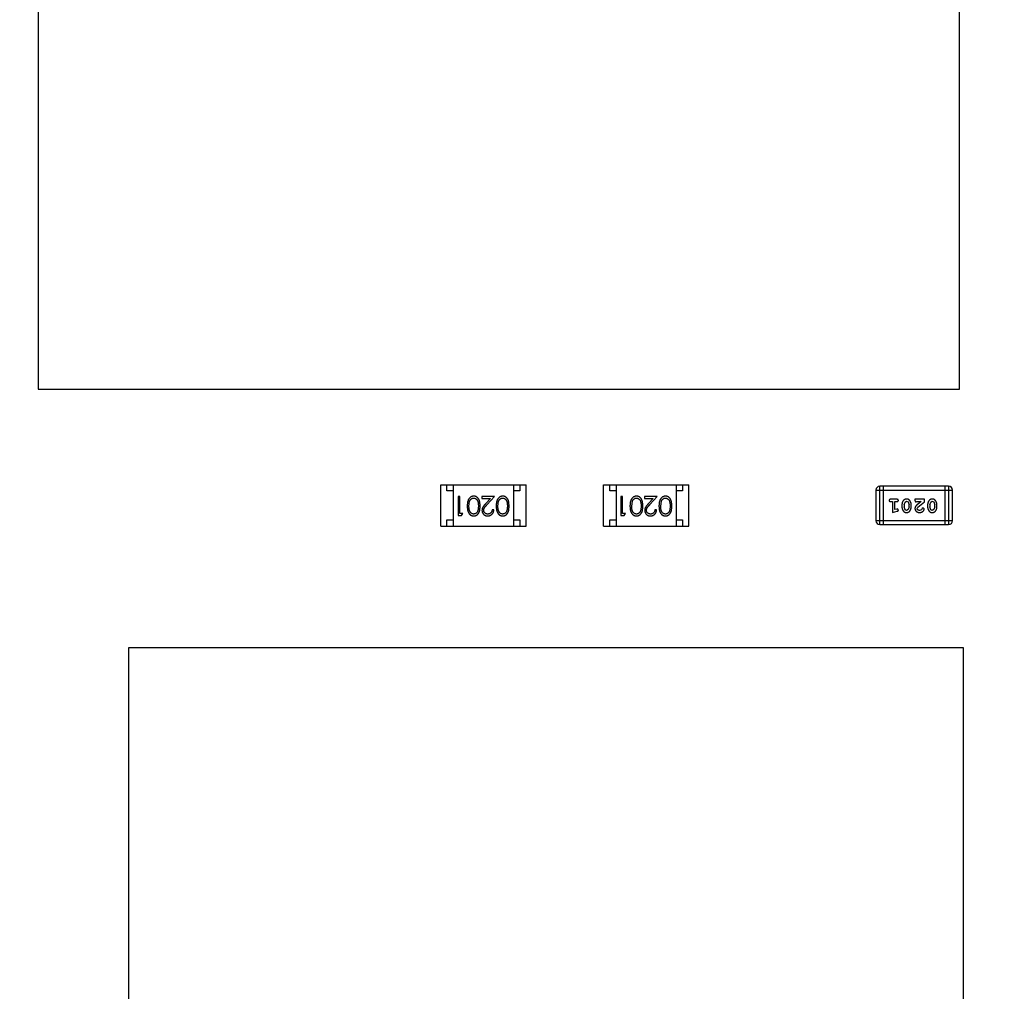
# Model space of a CAD drawing. Header units: inches. Extents: x -13 to 119, y -33 to 44.
# Tile 24 of 40: x 94.57 to 102.41, y 6.61 to 14.35. Entities that reach past the tile are written whole.
import ezdxf

# ---------------------------------------------------------------- set-up
doc = ezdxf.new("R2010")
doc.units = ezdxf.units.IN
doc.header["$LTSCALE"] = 1.21
doc.header["$MEASUREMENT"] = 0
doc.header["$PDMODE"] = 3
doc.header["$PDSIZE"] = 0.3125
doc.layers.get('0').update_dxf_attribs({"linetype": 'CONTINUOUS'})
doc.layers.get('Defpoints').update_dxf_attribs({"linetype": 'CONTINUOUS'})
doc.layers.add('DIM', color=3, linetype='CONTINUOUS')
doc.styles.get("Standard").update_dxf_attribs({"font": 'txt', "width": 0.8})
doc.dimstyles.get("Standard").update_dxf_attribs({"dimtxt": 0.15625, "dimasz": 0.1875, "dimexe": 0.125, "dimexo": 0.0625, "dimgap": 0.09, "dimtad": 0, "dimtih": 1, "dimtoh": 1, "dimzin": 4, "dimdsep": 46, "dimtxsty": 'Standard', "dimblk": '_FILLED', "dimblk1": '_FILLED', "dimblk2": '_FILLED', "dimcen": 0.09, "dimazin": 1, "dimtp": 0.01, "dimtm": 0.01, "dimtfac": 1, "dimtofl": 0, "dimtmove": 0, "dimatfit": 3, "dimldrblk": '_FILLED', "dimfxl": 1, "dimtolj": 1, "dimtzin": 4, "dimarcsym": 0})

# ---------------------------------------------------------------- blocks, each defined once
blk = doc.blocks.new('_FILLED')
at = {"color": 0, "linetype": 'ByBlock'}
blk.add_solid([(0, 0), (-1, 0.1667), (-1, -0.1667)], dxfattribs=at)
blk = doc.blocks.new('*D26')
at = {"layer": 'Defpoints', "color": 0}
for p in [(87.6825, 22.6485), (108.0025, -8.1472), (108.0025, -17.2496)]:
    blk.add_point(p, dxfattribs=at)
at = {"layer": 'DIM', "color": 0, "lineweight": -2}
for p, q in [((87.6825, 22.586), (87.6825, -17.3746)), ((108.0025, -8.2097), (108.0025, -17.3746)), ((88.8825, -17.2496), (95.9125, -17.2496)), ((106.8025, -17.2496), (99.7725, -17.2496))]:
    blk.add_line(p, q, dxfattribs=at)
at = {"layer": 'DIM', "color": 0, "lineweight": -2, "xscale": 1.2, "yscale": 1.2, "zscale": 1.2, "rotation": 180}
blk.add_blockref('_FILLED', (87.6825, -17.2496), dxfattribs=at)
at = {"layer": 'DIM', "color": 0, "lineweight": -2, "xscale": 1.2, "yscale": 1.2, "zscale": 1.2}
blk.add_blockref('_FILLED', (108.0025, -17.2496), dxfattribs=at)
at = {"layer": 'DIM', "color": 0, "insert": (97.8425, -17.2496), "char_height": 1.2, "attachment_point": 5}
blk.add_mtext('\\A1;20.32', dxfattribs=at)

msp = doc.modelspace()

# ---------------------------------------------------------------- linework, layer by layer
at = {"color": 7, "linetype": 'Continuous'}
for p, q in [((94.718, 18.4799), (94.718, 11.4074)), ((102.052, 11.4074), (102.052, 18.4799)), ((94.718, 11.4074), (102.052, 11.4074)), ((97.922, 10.3165), (97.922, 10.6465)), ((97.922, 10.6465), (98.602, 10.6465)), ((97.972, 10.5965), (97.972, 10.6465)), ((98.022, 10.5965), (97.972, 10.5965)), ((98.022, 10.6465), (98.022, 10.3165)), ((98.502, 10.6465), (98.502, 10.3165)), ((98.552, 10.5965), (98.502, 10.5965)), ((98.552, 10.6465), (98.552, 10.5965)), ((98.602, 10.3165), (98.602, 10.6465)), ((99.2174, 10.3165), (99.2174, 10.6465)), ((99.2174, 10.6465), (99.8974, 10.6465)), ((99.2674, 10.5965), (99.2674, 10.6465)), ((99.3174, 10.5965), (99.2674, 10.5965)), ((99.3174, 10.6465), (99.3174, 10.3165)), ((99.7974, 10.6465), (99.7974, 10.3165)), ((99.8474, 10.5965), (99.7974, 10.5965)), ((99.8474, 10.6465), (99.8474, 10.5965)), ((99.8974, 10.3165), (99.8974, 10.6465)), ((101.3861, 10.6032), (101.3861, 10.3594)), ((101.3861, 10.6032), (101.9957, 10.6032)), ((101.4166, 10.3289), (101.4166, 10.6337)), ((101.9652, 10.6337), (101.4166, 10.6337)), ((101.4471, 10.3289), (101.4471, 10.6337)), ((101.9347, 10.6337), (101.9347, 10.3289)), ((101.9652, 10.6337), (101.9652, 10.3289)), ((101.9957, 10.3594), (101.9957, 10.6032)), ((98.0602, 10.5512), (98.0602, 10.4012)), ((98.0737, 10.5512), (98.0602, 10.5512)), ((98.0737, 10.4166), (98.0737, 10.5512)), ((98.1468, 10.4762), (98.1524, 10.5139)), ((98.2487, 10.5512), (98.2487, 10.5358)), ((98.3506, 10.5512), (98.2487, 10.5512)), ((98.2487, 10.5358), (98.3185, 10.5358)), ((98.3185, 10.5358), (98.281, 10.4958)), ((98.2924, 10.4891), (98.3506, 10.5512)), ((98.3775, 10.4762), (98.3832, 10.5139)), ((99.3556, 10.5512), (99.3556, 10.4012)), ((99.3691, 10.5512), (99.3556, 10.5512)), ((99.3691, 10.4166), (99.3691, 10.5512)), ((99.4422, 10.4762), (99.4478, 10.5139)), ((99.5441, 10.5512), (99.5441, 10.5358)), ((99.646, 10.5512), (99.5441, 10.5512)), ((99.5441, 10.5358), (99.6139, 10.5358)), ((99.6139, 10.5358), (99.5764, 10.4958)), ((99.5878, 10.4891), (99.646, 10.5512)), ((99.6729, 10.4762), (99.6786, 10.5139)), ((101.554, 10.53), (101.5021, 10.53)), ((101.5021, 10.5127), (101.5194, 10.5127)), ((101.5194, 10.5127), (101.5194, 10.4246)), ((101.5367, 10.4478), (101.5367, 10.5127)), ((101.5367, 10.5127), (101.554, 10.5127)), ((101.6107, 10.4867), (101.6179, 10.5085)), ((101.6179, 10.5085), (101.6302, 10.5143)), ((101.6302, 10.5143), (101.6424, 10.509)), ((101.6424, 10.509), (101.65, 10.4867)), ((101.6972, 10.53), (101.6972, 10.5222)), ((101.7743, 10.53), (101.6972, 10.53)), ((101.7059, 10.5096), (101.7114, 10.5127)), ((101.7114, 10.5127), (101.7475, 10.5127)), ((101.7475, 10.5127), (101.714, 10.4857)), ((101.7193, 10.4662), (101.7743, 10.5112)), ((101.7743, 10.5112), (101.7743, 10.53)), ((101.8152, 10.4867), (101.8224, 10.5085)), ((101.8224, 10.5085), (101.8347, 10.5143)), ((101.8347, 10.5143), (101.8469, 10.509)), ((101.8469, 10.509), (101.8545, 10.4867)), ((98.3448, 10.4474), (98.3314, 10.4474)), ((99.6402, 10.4474), (99.6268, 10.4474)), ((101.5194, 10.4246), (101.556, 10.4345)), ((101.5518, 10.4519), (101.5367, 10.4478)), ((101.5572, 10.453), (101.5518, 10.4519)), ((101.5651, 10.4437), (101.5572, 10.453)), ((101.5934, 10.487), (101.5934, 10.4693)), ((101.6107, 10.4867), (101.6107, 10.4695)), ((101.6182, 10.4472), (101.6107, 10.4695)), ((101.6304, 10.4419), (101.6182, 10.4472)), ((101.6428, 10.4477), (101.6304, 10.4419)), ((101.65, 10.4695), (101.6428, 10.4477)), ((101.65, 10.4695), (101.65, 10.4867)), ((101.6673, 10.4693), (101.6673, 10.487)), ((101.7145, 10.4565), (101.7193, 10.4662)), ((101.7489, 10.4473), (101.734, 10.4419)), ((101.7538, 10.4558), (101.7489, 10.4473)), ((101.7623, 10.4624), (101.7538, 10.4558)), ((101.7711, 10.454), (101.7623, 10.4624)), ((101.7979, 10.487), (101.7979, 10.4693)), ((101.8152, 10.4867), (101.8152, 10.4695)), ((101.8228, 10.4472), (101.8152, 10.4695)), ((101.8349, 10.4419), (101.8228, 10.4472)), ((101.8473, 10.4477), (101.8349, 10.4419)), ((101.8545, 10.4695), (101.8473, 10.4477)), ((101.8545, 10.4695), (101.8545, 10.4867)), ((101.8718, 10.4693), (101.8718, 10.487)), ((97.972, 10.3165), (97.972, 10.3665)), ((97.972, 10.3665), (98.022, 10.3665)), ((98.0602, 10.4012), (98.088, 10.4012)), ((98.0968, 10.4166), (98.0737, 10.4166)), ((98.088, 10.4012), (98.0968, 10.4166)), ((98.502, 10.3665), (98.552, 10.3665)), ((98.552, 10.3665), (98.552, 10.3165)), ((99.2674, 10.3165), (99.2674, 10.3665)), ((99.2674, 10.3665), (99.3174, 10.3665)), ((99.3556, 10.4012), (99.3834, 10.4012)), ((99.3922, 10.4166), (99.3691, 10.4166)), ((99.3834, 10.4012), (99.3922, 10.4166)), ((99.7974, 10.3665), (99.8474, 10.3665)), ((99.8474, 10.3665), (99.8474, 10.3165)), ((101.9957, 10.3594), (101.3861, 10.3594)), ((97.922, 10.3165), (98.602, 10.3165)), ((99.2174, 10.3165), (99.8974, 10.3165)), ((101.4166, 10.3289), (101.9652, 10.3289)), ((95.4362, 9.3476), (95.4362, 4.3584)), ((102.0841, 9.3476), (95.4362, 9.3476)), ((102.0841, 4.3584), (102.0841, 9.3476))]:
    msp.add_line(p, q, dxfattribs=at)
for centre, start, end in [((101.4166, 10.6032), 90, 180), ((101.9652, 10.6032), 0, 90), ((101.4166, 10.3594), 180, 270), ((101.9652, 10.3594), 270, 0)]:
    msp.add_arc(centre, 0.0305, start, end, dxfattribs=at)
for points, knots in [([(98.1851, 10.555), (98.1839, 10.555), (98.1815, 10.555), (98.178, 10.5545), (98.1746, 10.5539), (98.1712, 10.553), (98.1679, 10.5517), (98.1647, 10.5503), (98.1617, 10.5485), (98.1586, 10.5466), (98.1558, 10.5443), (98.153, 10.5418), (98.1504, 10.539), (98.148, 10.536), (98.1458, 10.5327), (98.1437, 10.5291), (98.1418, 10.5253), (98.14, 10.5212), (98.1384, 10.5168), (98.1371, 10.5121), (98.1359, 10.507), (98.1349, 10.5016), (98.1342, 10.4957), (98.1337, 10.4896), (98.1334, 10.483), (98.1333, 10.4786), (98.1333, 10.4763)], [0, 0, 0, 0, 0.033824, 0.067298, 0.10028, 0.133019, 0.165736, 0.198792, 0.232372, 0.266409, 0.301016, 0.336196, 0.371972, 0.408574, 0.446394, 0.485225, 0.525372, 0.567224, 0.611081, 0.65775, 0.70702, 0.759235, 0.814484, 0.873227, 0.934937, 1, 1, 1, 1]), ([(98.1524, 10.5139), (98.1528, 10.515), (98.1536, 10.517), (98.1549, 10.5199), (98.1564, 10.5227), (98.158, 10.5252), (98.1597, 10.5275), (98.1616, 10.5296), (98.1636, 10.5315), (98.1664, 10.5338), (98.1701, 10.5361), (98.1748, 10.5381), (98.1796, 10.5395), (98.183, 10.5396), (98.1846, 10.5397)], [0, 0, 0, 0, 0.075949, 0.148549, 0.218996, 0.286119, 0.351826, 0.416074, 0.478265, 0.540325, 0.660405, 0.774606, 0.887187, 1, 1, 1, 1]), ([(98.1846, 10.5397), (98.1863, 10.5396), (98.1896, 10.5394), (98.1944, 10.5381), (98.1992, 10.536), (98.203, 10.5337), (98.2058, 10.5314), (98.2079, 10.5294), (98.2097, 10.5273), (98.2115, 10.525), (98.2132, 10.5225), (98.2146, 10.5198), (98.216, 10.5169), (98.2172, 10.5137), (98.2183, 10.5103), (98.2192, 10.5066), (98.22, 10.5024), (98.2207, 10.4979), (98.2211, 10.493), (98.2215, 10.4877), (98.2217, 10.4821), (98.2218, 10.4782), (98.2218, 10.4762)], [0, 0, 0, 0, 0.060034, 0.120278, 0.182348, 0.247919, 0.281641, 0.315701, 0.350322, 0.385703, 0.421819, 0.459196, 0.497866, 0.538301, 0.58121, 0.628183, 0.679403, 0.734699, 0.794074, 0.858416, 0.927049, 1, 1, 1, 1]), ([(98.2352, 10.4763), (98.2352, 10.4786), (98.2352, 10.4833), (98.2349, 10.49), (98.2344, 10.4964), (98.2337, 10.5023), (98.2328, 10.5079), (98.2317, 10.513), (98.2304, 10.5178), (98.2289, 10.5221), (98.2272, 10.5261), (98.2253, 10.5298), (98.2233, 10.5333), (98.2211, 10.5365), (98.2188, 10.5395), (98.2163, 10.5422), (98.2137, 10.5446), (98.2109, 10.5468), (98.208, 10.5487), (98.205, 10.5504), (98.2019, 10.5519), (98.1987, 10.553), (98.1954, 10.5539), (98.192, 10.5546), (98.1886, 10.555), (98.1863, 10.555), (98.1851, 10.555)], [0, 0, 0, 0, 0.068113, 0.132564, 0.193427, 0.250218, 0.303569, 0.353576, 0.400235, 0.443586, 0.484619, 0.524292, 0.56238, 0.599049, 0.63494, 0.669782, 0.704009, 0.737842, 0.771098, 0.803896, 0.836415, 0.868639, 0.900715, 0.933378, 0.966213, 1, 1, 1, 1]), ([(98.4158, 10.555), (98.4146, 10.555), (98.4123, 10.555), (98.4088, 10.5545), (98.4053, 10.5539), (98.402, 10.553), (98.3987, 10.5517), (98.3955, 10.5503), (98.3924, 10.5485), (98.3894, 10.5466), (98.3865, 10.5443), (98.3838, 10.5418), (98.3812, 10.539), (98.3788, 10.536), (98.3765, 10.5327), (98.3745, 10.5291), (98.3725, 10.5253), (98.3708, 10.5212), (98.3691, 10.5168), (98.3678, 10.5121), (98.3666, 10.507), (98.3657, 10.5016), (98.365, 10.4957), (98.3644, 10.4896), (98.3641, 10.483), (98.3641, 10.4786), (98.3641, 10.4763)], [0, 0, 0, 0, 0.033824, 0.067298, 0.10028, 0.133019, 0.165736, 0.198792, 0.232372, 0.266409, 0.301016, 0.336196, 0.371972, 0.408574, 0.446394, 0.485225, 0.525372, 0.567224, 0.611081, 0.65775, 0.70702, 0.759235, 0.814484, 0.873227, 0.934937, 1, 1, 1, 1]), ([(98.3832, 10.5139), (98.3836, 10.515), (98.3844, 10.517), (98.3857, 10.5199), (98.3871, 10.5227), (98.3888, 10.5252), (98.3905, 10.5275), (98.3923, 10.5296), (98.3944, 10.5315), (98.3972, 10.5338), (98.4009, 10.5361), (98.4056, 10.5381), (98.4104, 10.5395), (98.4137, 10.5396), (98.4154, 10.5397)], [0, 0, 0, 0, 0.075949, 0.148549, 0.218996, 0.286119, 0.351826, 0.416074, 0.478265, 0.540325, 0.660405, 0.774606, 0.887187, 1, 1, 1, 1]), ([(98.4154, 10.5397), (98.417, 10.5396), (98.4203, 10.5394), (98.4252, 10.5381), (98.43, 10.536), (98.4337, 10.5337), (98.4366, 10.5314), (98.4386, 10.5294), (98.4405, 10.5273), (98.4423, 10.525), (98.4439, 10.5225), (98.4454, 10.5198), (98.4467, 10.5169), (98.448, 10.5137), (98.4491, 10.5103), (98.45, 10.5066), (98.4508, 10.5024), (98.4514, 10.4979), (98.4519, 10.493), (98.4523, 10.4877), (98.4525, 10.4821), (98.4525, 10.4782), (98.4525, 10.4762)], [0, 0, 0, 0, 0.060034, 0.120278, 0.182348, 0.247919, 0.281641, 0.315701, 0.350322, 0.385703, 0.421819, 0.459196, 0.497866, 0.538301, 0.58121, 0.628183, 0.679403, 0.734699, 0.794074, 0.858416, 0.927049, 1, 1, 1, 1]), ([(98.466, 10.4763), (98.466, 10.4786), (98.4659, 10.4833), (98.4656, 10.49), (98.4651, 10.4964), (98.4644, 10.5023), (98.4635, 10.5079), (98.4625, 10.513), (98.4611, 10.5178), (98.4596, 10.5221), (98.4579, 10.5261), (98.4561, 10.5298), (98.4541, 10.5333), (98.4519, 10.5365), (98.4496, 10.5395), (98.4471, 10.5422), (98.4445, 10.5446), (98.4417, 10.5468), (98.4387, 10.5487), (98.4357, 10.5504), (98.4326, 10.5519), (98.4294, 10.553), (98.4262, 10.5539), (98.4228, 10.5546), (98.4194, 10.555), (98.417, 10.555), (98.4158, 10.555)], [0, 0, 0, 0, 0.068113, 0.132564, 0.193427, 0.250218, 0.303569, 0.353576, 0.400235, 0.443586, 0.484619, 0.524292, 0.56238, 0.599049, 0.63494, 0.669782, 0.704009, 0.737842, 0.771098, 0.803896, 0.836415, 0.868639, 0.900715, 0.933378, 0.966213, 1, 1, 1, 1]), ([(99.4805, 10.555), (99.4793, 10.555), (99.4769, 10.555), (99.4734, 10.5545), (99.47, 10.5539), (99.4666, 10.553), (99.4634, 10.5517), (99.4601, 10.5503), (99.4571, 10.5485), (99.454, 10.5466), (99.4512, 10.5443), (99.4484, 10.5418), (99.4458, 10.539), (99.4434, 10.536), (99.4412, 10.5327), (99.4391, 10.5291), (99.4372, 10.5253), (99.4354, 10.5212), (99.4338, 10.5168), (99.4325, 10.5121), (99.4313, 10.507), (99.4303, 10.5016), (99.4296, 10.4957), (99.4291, 10.4896), (99.4288, 10.483), (99.4287, 10.4786), (99.4287, 10.4763)], [0, 0, 0, 0, 0.033824, 0.067298, 0.10028, 0.133019, 0.165736, 0.198792, 0.232372, 0.266409, 0.301016, 0.336196, 0.371972, 0.408574, 0.446394, 0.485225, 0.525372, 0.567224, 0.611081, 0.65775, 0.70702, 0.759235, 0.814484, 0.873227, 0.934937, 1, 1, 1, 1]), ([(99.4478, 10.5139), (99.4482, 10.515), (99.449, 10.517), (99.4503, 10.5199), (99.4518, 10.5227), (99.4534, 10.5252), (99.4551, 10.5275), (99.457, 10.5296), (99.459, 10.5315), (99.4618, 10.5338), (99.4655, 10.5361), (99.4702, 10.5381), (99.475, 10.5395), (99.4784, 10.5396), (99.48, 10.5397)], [0, 0, 0, 0, 0.075949, 0.148549, 0.218996, 0.286119, 0.351826, 0.416074, 0.478265, 0.540325, 0.660405, 0.774606, 0.887187, 1, 1, 1, 1]), ([(99.48, 10.5397), (99.4817, 10.5396), (99.485, 10.5394), (99.4899, 10.5381), (99.4946, 10.536), (99.4984, 10.5337), (99.5012, 10.5314), (99.5033, 10.5294), (99.5051, 10.5273), (99.5069, 10.525), (99.5086, 10.5225), (99.51, 10.5198), (99.5114, 10.5169), (99.5126, 10.5137), (99.5137, 10.5103), (99.5146, 10.5066), (99.5154, 10.5024), (99.5161, 10.4979), (99.5165, 10.493), (99.5169, 10.4877), (99.5171, 10.4821), (99.5172, 10.4782), (99.5172, 10.4762)], [0, 0, 0, 0, 0.060034, 0.120278, 0.182348, 0.247919, 0.281641, 0.315701, 0.350322, 0.385703, 0.421819, 0.459196, 0.497866, 0.538301, 0.58121, 0.628183, 0.679403, 0.734699, 0.794074, 0.858416, 0.927049, 1, 1, 1, 1]), ([(99.5306, 10.4763), (99.5306, 10.4786), (99.5306, 10.4833), (99.5303, 10.49), (99.5298, 10.4964), (99.5291, 10.5023), (99.5282, 10.5079), (99.5271, 10.513), (99.5258, 10.5178), (99.5243, 10.5221), (99.5226, 10.5261), (99.5207, 10.5298), (99.5187, 10.5333), (99.5165, 10.5365), (99.5142, 10.5395), (99.5117, 10.5422), (99.5091, 10.5446), (99.5063, 10.5468), (99.5034, 10.5487), (99.5004, 10.5504), (99.4973, 10.5519), (99.4941, 10.553), (99.4908, 10.5539), (99.4874, 10.5546), (99.484, 10.555), (99.4817, 10.555), (99.4805, 10.555)], [0, 0, 0, 0, 0.068113, 0.132564, 0.193427, 0.250218, 0.303569, 0.353576, 0.400235, 0.443586, 0.484619, 0.524292, 0.56238, 0.599049, 0.63494, 0.669782, 0.704009, 0.737842, 0.771098, 0.803896, 0.836415, 0.868639, 0.900715, 0.933378, 0.966213, 1, 1, 1, 1]), ([(99.7112, 10.555), (99.71, 10.555), (99.7077, 10.555), (99.7042, 10.5545), (99.7007, 10.5539), (99.6974, 10.553), (99.6941, 10.5517), (99.6909, 10.5503), (99.6878, 10.5485), (99.6848, 10.5466), (99.6819, 10.5443), (99.6792, 10.5418), (99.6766, 10.539), (99.6742, 10.536), (99.6719, 10.5327), (99.6699, 10.5291), (99.6679, 10.5253), (99.6662, 10.5212), (99.6645, 10.5168), (99.6632, 10.5121), (99.662, 10.507), (99.6611, 10.5016), (99.6604, 10.4957), (99.6598, 10.4896), (99.6596, 10.483), (99.6595, 10.4786), (99.6595, 10.4763)], [0, 0, 0, 0, 0.033824, 0.067298, 0.10028, 0.133019, 0.165736, 0.198792, 0.232372, 0.266409, 0.301016, 0.336196, 0.371972, 0.408574, 0.446394, 0.485225, 0.525372, 0.567224, 0.611081, 0.65775, 0.70702, 0.759235, 0.814484, 0.873227, 0.934937, 1, 1, 1, 1]), ([(99.6786, 10.5139), (99.679, 10.515), (99.6798, 10.517), (99.6811, 10.5199), (99.6825, 10.5227), (99.6842, 10.5252), (99.6859, 10.5275), (99.6878, 10.5296), (99.6898, 10.5315), (99.6926, 10.5338), (99.6963, 10.5361), (99.701, 10.5381), (99.7058, 10.5395), (99.7091, 10.5396), (99.7108, 10.5397)], [0, 0, 0, 0, 0.075949, 0.148549, 0.218996, 0.286119, 0.351826, 0.416074, 0.478265, 0.540325, 0.660405, 0.774606, 0.887187, 1, 1, 1, 1]), ([(99.7108, 10.5397), (99.7124, 10.5396), (99.7157, 10.5394), (99.7206, 10.5381), (99.7254, 10.536), (99.7291, 10.5337), (99.732, 10.5314), (99.734, 10.5294), (99.7359, 10.5273), (99.7377, 10.525), (99.7393, 10.5225), (99.7408, 10.5198), (99.7421, 10.5169), (99.7434, 10.5137), (99.7445, 10.5103), (99.7454, 10.5066), (99.7462, 10.5024), (99.7468, 10.4979), (99.7473, 10.493), (99.7477, 10.4877), (99.7479, 10.4821), (99.7479, 10.4782), (99.7479, 10.4762)], [0, 0, 0, 0, 0.060034, 0.120278, 0.182348, 0.247919, 0.281641, 0.315701, 0.350322, 0.385703, 0.421819, 0.459196, 0.497866, 0.538301, 0.58121, 0.628183, 0.679403, 0.734699, 0.794074, 0.858416, 0.927049, 1, 1, 1, 1]), ([(99.7614, 10.4763), (99.7614, 10.4786), (99.7614, 10.4833), (99.761, 10.49), (99.7606, 10.4964), (99.7598, 10.5023), (99.7589, 10.5079), (99.7579, 10.513), (99.7565, 10.5178), (99.755, 10.5221), (99.7533, 10.5261), (99.7515, 10.5298), (99.7495, 10.5333), (99.7473, 10.5365), (99.745, 10.5395), (99.7425, 10.5422), (99.7399, 10.5446), (99.7371, 10.5468), (99.7341, 10.5487), (99.7311, 10.5504), (99.728, 10.5519), (99.7248, 10.553), (99.7216, 10.5539), (99.7182, 10.5546), (99.7148, 10.555), (99.7124, 10.555), (99.7112, 10.555)], [0, 0, 0, 0, 0.068113, 0.132564, 0.193427, 0.250218, 0.303569, 0.353576, 0.400235, 0.443586, 0.484619, 0.524292, 0.56238, 0.599049, 0.63494, 0.669782, 0.704009, 0.737842, 0.771098, 0.803896, 0.836415, 0.868639, 0.900715, 0.933378, 0.966213, 1, 1, 1, 1]), ([(101.5021, 10.53), (101.5012, 10.53), (101.4995, 10.53), (101.4972, 10.5295), (101.4953, 10.5288), (101.4937, 10.5277), (101.4925, 10.5264), (101.4917, 10.5249), (101.4912, 10.5232), (101.4911, 10.522), (101.4911, 10.5214)], [0, 0, 0, 0, 0.169012, 0.317488, 0.445429, 0.560977, 0.67065, 0.776666, 0.88492, 1, 1, 1, 1]), ([(101.4911, 10.5214), (101.4911, 10.5208), (101.4912, 10.5196), (101.4917, 10.5179), (101.4926, 10.5164), (101.4937, 10.5151), (101.4953, 10.514), (101.4972, 10.5133), (101.4995, 10.5128), (101.5012, 10.5128), (101.5021, 10.5127)], [0, 0, 0, 0, 0.11517, 0.223509, 0.328254, 0.438012, 0.553651, 0.682263, 0.830856, 1, 1, 1, 1]), ([(101.5651, 10.5214), (101.565, 10.522), (101.565, 10.5232), (101.5644, 10.5249), (101.5636, 10.5264), (101.5625, 10.5277), (101.5609, 10.5288), (101.5589, 10.5295), (101.5566, 10.53), (101.5549, 10.53), (101.554, 10.53)], [0, 0, 0, 0, 0.115051, 0.223278, 0.329269, 0.437893, 0.554681, 0.682591, 0.83103, 1, 1, 1, 1]), ([(101.554, 10.5127), (101.5549, 10.5128), (101.5566, 10.5128), (101.5589, 10.5133), (101.5609, 10.514), (101.5625, 10.5151), (101.5636, 10.5164), (101.5645, 10.5179), (101.565, 10.5196), (101.565, 10.5208), (101.5651, 10.5214)], [0, 0, 0, 0, 0.169102, 0.317658, 0.446239, 0.563118, 0.671828, 0.776546, 0.884858, 1, 1, 1, 1]), ([(101.6303, 10.5316), (101.6288, 10.5316), (101.626, 10.5315), (101.6219, 10.5308), (101.6181, 10.5297), (101.6145, 10.5281), (101.6112, 10.5261), (101.6081, 10.5235), (101.6053, 10.5206), (101.6029, 10.5172), (101.6007, 10.5136), (101.5987, 10.5099), (101.5971, 10.5062), (101.5957, 10.5025), (101.5947, 10.4986), (101.5939, 10.4948), (101.5935, 10.4909), (101.5934, 10.4883), (101.5934, 10.487)], [0, 0, 0, 0, 0.067217, 0.131051, 0.19272, 0.252824, 0.312745, 0.373449, 0.436041, 0.501494, 0.567761, 0.632087, 0.695096, 0.757109, 0.817993, 0.878657, 0.939311, 1, 1, 1, 1]), ([(101.6673, 10.487), (101.6673, 10.4881), (101.6673, 10.4902), (101.6669, 10.4934), (101.6665, 10.4965), (101.6658, 10.4996), (101.6649, 10.5027), (101.6638, 10.5056), (101.6625, 10.5086), (101.661, 10.5115), (101.6594, 10.5142), (101.6578, 10.5168), (101.6562, 10.5191), (101.6545, 10.5212), (101.6528, 10.523), (101.6511, 10.5247), (101.6494, 10.5261), (101.647, 10.5277), (101.6439, 10.5293), (101.6397, 10.5306), (101.6351, 10.5315), (101.6319, 10.5316), (101.6303, 10.5316)], [0, 0, 0, 0, 0.049886, 0.09882, 0.148132, 0.19689, 0.246038, 0.295176, 0.345305, 0.395692, 0.445312, 0.491875, 0.535813, 0.577009, 0.616081, 0.652689, 0.687585, 0.720206, 0.785062, 0.85223, 0.923759, 1, 1, 1, 1]), ([(101.6972, 10.5222), (101.6972, 10.5211), (101.6973, 10.5191), (101.6977, 10.5164), (101.6984, 10.5142), (101.6994, 10.5124), (101.7008, 10.5111), (101.7023, 10.5102), (101.704, 10.5097), (101.7052, 10.5096), (101.7059, 10.5096)], [0, 0, 0, 0, 0.1844, 0.34094, 0.473574, 0.586824, 0.690029, 0.789175, 0.890445, 1, 1, 1, 1]), ([(101.8348, 10.5316), (101.8333, 10.5316), (101.8305, 10.5315), (101.8264, 10.5308), (101.8226, 10.5297), (101.819, 10.5281), (101.8157, 10.5261), (101.8126, 10.5235), (101.8098, 10.5206), (101.8074, 10.5172), (101.8052, 10.5136), (101.8032, 10.5099), (101.8016, 10.5062), (101.8002, 10.5025), (101.7992, 10.4986), (101.7984, 10.4948), (101.798, 10.4909), (101.7979, 10.4883), (101.7979, 10.487)], [0, 0, 0, 0, 0.067217, 0.131051, 0.19272, 0.252824, 0.312745, 0.373449, 0.436041, 0.501494, 0.567761, 0.632087, 0.695096, 0.757109, 0.817993, 0.878657, 0.939311, 1, 1, 1, 1]), ([(101.8718, 10.487), (101.8718, 10.4881), (101.8718, 10.4902), (101.8715, 10.4934), (101.871, 10.4965), (101.8703, 10.4996), (101.8694, 10.5027), (101.8683, 10.5056), (101.867, 10.5086), (101.8655, 10.5115), (101.864, 10.5142), (101.8623, 10.5168), (101.8607, 10.5191), (101.859, 10.5212), (101.8573, 10.523), (101.8556, 10.5247), (101.8539, 10.5261), (101.8515, 10.5277), (101.8484, 10.5293), (101.8442, 10.5306), (101.8396, 10.5315), (101.8364, 10.5316), (101.8348, 10.5316)], [0, 0, 0, 0, 0.049886, 0.09882, 0.148132, 0.19689, 0.246038, 0.295176, 0.345305, 0.395692, 0.445312, 0.491875, 0.535813, 0.577009, 0.616081, 0.652689, 0.687585, 0.720206, 0.785062, 0.85223, 0.923759, 1, 1, 1, 1]), ([(98.1333, 10.4763), (98.1333, 10.474), (98.1334, 10.4695), (98.1337, 10.4629), (98.1342, 10.4567), (98.1349, 10.4508), (98.1359, 10.4454), (98.1371, 10.4402), (98.1385, 10.4355), (98.1401, 10.4311), (98.1419, 10.427), (98.1438, 10.4232), (98.1459, 10.4196), (98.1482, 10.4163), (98.1506, 10.4133), (98.1531, 10.4105), (98.1559, 10.408), (98.1587, 10.4057), (98.1617, 10.4037), (98.1648, 10.402), (98.168, 10.4006), (98.1712, 10.3994), (98.1746, 10.3985), (98.178, 10.3978), (98.1815, 10.3974), (98.1839, 10.3974), (98.1851, 10.3974)], [0, 0, 0, 0, 0.065278, 0.127205, 0.186168, 0.241675, 0.294115, 0.343609, 0.390387, 0.434463, 0.476646, 0.517002, 0.555936, 0.593716, 0.630057, 0.665601, 0.700745, 0.734917, 0.768681, 0.802087, 0.834849, 0.867433, 0.900138, 0.932806, 0.966212, 1, 1, 1, 1]), ([(98.1846, 10.4127), (98.183, 10.4128), (98.1797, 10.413), (98.1748, 10.4142), (98.1702, 10.4164), (98.1664, 10.4187), (98.1636, 10.421), (98.1615, 10.423), (98.1596, 10.4252), (98.1578, 10.4277), (98.1561, 10.4304), (98.1545, 10.4334), (98.1531, 10.4366), (98.1517, 10.44), (98.1506, 10.4437), (98.1495, 10.4476), (98.1487, 10.4517), (98.148, 10.4561), (98.1475, 10.4608), (98.147, 10.4657), (98.1468, 10.4709), (98.1468, 10.4744), (98.1468, 10.4762)], [0, 0, 0, 0, 0.059689, 0.119507, 0.181075, 0.246162, 0.279894, 0.314468, 0.350403, 0.387474, 0.426147, 0.466624, 0.508745, 0.553328, 0.600058, 0.649177, 0.700552, 0.754894, 0.811825, 0.871514, 0.934319, 1, 1, 1, 1]), ([(98.2218, 10.4762), (98.2218, 10.4742), (98.2217, 10.4703), (98.2215, 10.4646), (98.2211, 10.4593), (98.2206, 10.4544), (98.22, 10.4499), (98.2192, 10.4458), (98.2183, 10.442), (98.2172, 10.4386), (98.2159, 10.4355), (98.2146, 10.4326), (98.2131, 10.4299), (98.2115, 10.4274), (98.2097, 10.425), (98.2078, 10.4229), (98.2058, 10.421), (98.2029, 10.4187), (98.1992, 10.4164), (98.1945, 10.4142), (98.1896, 10.413), (98.1863, 10.4128), (98.1846, 10.4127)], [0, 0, 0, 0, 0.073302, 0.142286, 0.206253, 0.266017, 0.321612, 0.372532, 0.419497, 0.462398, 0.502825, 0.541489, 0.579034, 0.615143, 0.650298, 0.684912, 0.718701, 0.752189, 0.817245, 0.879117, 0.939613, 1, 1, 1, 1]), ([(98.1851, 10.3974), (98.1863, 10.3974), (98.1886, 10.3974), (98.192, 10.3978), (98.1954, 10.3985), (98.1987, 10.3994), (98.2019, 10.4006), (98.205, 10.402), (98.2081, 10.4038), (98.211, 10.4057), (98.2138, 10.4079), (98.2165, 10.4104), (98.219, 10.4131), (98.2213, 10.416), (98.2234, 10.4193), (98.2255, 10.4227), (98.2273, 10.4264), (98.229, 10.4304), (98.2304, 10.4347), (98.2317, 10.4394), (98.2328, 10.4445), (98.2337, 10.45), (98.2344, 10.456), (98.2349, 10.4624), (98.2352, 10.4692), (98.2352, 10.4739), (98.2352, 10.4763)], [0, 0, 0, 0, 0.033742, 0.066533, 0.099153, 0.13154, 0.164087, 0.196563, 0.229707, 0.263315, 0.297504, 0.331686, 0.366482, 0.4021, 0.438958, 0.476748, 0.515985, 0.556589, 0.599519, 0.645765, 0.695487, 0.748721, 0.805687, 0.866754, 0.931405, 1, 1, 1, 1]), ([(98.281, 10.4958), (98.2795, 10.4942), (98.2767, 10.4913), (98.2728, 10.4869), (98.2692, 10.4828), (98.266, 10.4789), (98.2632, 10.4753), (98.2607, 10.4719), (98.2586, 10.4687), (98.2563, 10.4649), (98.254, 10.4602), (98.2521, 10.4543), (98.2508, 10.4482), (98.2507, 10.444), (98.2506, 10.4419)], [0, 0, 0, 0, 0.09953, 0.192079, 0.277712, 0.357454, 0.429648, 0.495771, 0.555538, 0.608657, 0.707578, 0.804328, 0.901298, 1, 1, 1, 1]), ([(98.2506, 10.4419), (98.2506, 10.4405), (98.2507, 10.4375), (98.2513, 10.4332), (98.2523, 10.4291), (98.2537, 10.4251), (98.2555, 10.4212), (98.2576, 10.4175), (98.2602, 10.4139), (98.2631, 10.4106), (98.2663, 10.4075), (98.2698, 10.4048), (98.2736, 10.4025), (98.2776, 10.4006), (98.2818, 10.3991), (98.2863, 10.3981), (98.291, 10.3975), (98.2943, 10.3974), (98.2959, 10.3974)], [0, 0, 0, 0, 0.06271, 0.123347, 0.183401, 0.242828, 0.302097, 0.36242, 0.423725, 0.487032, 0.550491, 0.612709, 0.674265, 0.73617, 0.799211, 0.863483, 0.930525, 1, 1, 1, 1]), ([(98.2641, 10.4431), (98.2641, 10.4448), (98.2643, 10.448), (98.2653, 10.4528), (98.267, 10.4575), (98.269, 10.4613), (98.271, 10.4644), (98.2729, 10.4671), (98.2753, 10.47), (98.2779, 10.4733), (98.281, 10.4768), (98.2844, 10.4807), (98.2883, 10.4848), (98.291, 10.4876), (98.2924, 10.4891)], [0, 0, 0, 0, 0.088014, 0.174976, 0.2638, 0.355443, 0.406413, 0.465519, 0.533076, 0.609353, 0.693899, 0.787171, 0.889197, 1, 1, 1, 1]), ([(98.2966, 10.4127), (98.2955, 10.4128), (98.2933, 10.4128), (98.2901, 10.4133), (98.287, 10.4139), (98.284, 10.4149), (98.2811, 10.4162), (98.2784, 10.4178), (98.2759, 10.4196), (98.2735, 10.4217), (98.2713, 10.424), (98.2694, 10.4264), (98.2677, 10.4289), (98.2664, 10.4315), (98.2653, 10.4343), (98.2646, 10.4371), (98.2641, 10.4401), (98.2641, 10.4421), (98.2641, 10.4431)], [0, 0, 0, 0, 0.068027, 0.133505, 0.19695, 0.26027, 0.322741, 0.384982, 0.448465, 0.513424, 0.578224, 0.640011, 0.700094, 0.760067, 0.819012, 0.877878, 0.938035, 1, 1, 1, 1]), ([(98.2959, 10.3974), (98.2976, 10.3974), (98.3009, 10.3975), (98.3057, 10.3981), (98.3103, 10.3993), (98.3148, 10.4008), (98.319, 10.4028), (98.323, 10.4052), (98.3268, 10.4081), (98.3304, 10.4114), (98.3336, 10.415), (98.3365, 10.4189), (98.339, 10.423), (98.341, 10.4274), (98.3426, 10.4321), (98.3438, 10.4369), (98.3446, 10.4421), (98.3447, 10.4456), (98.3448, 10.4474)], [0, 0, 0, 0, 0.06445, 0.126725, 0.187421, 0.247417, 0.306749, 0.366595, 0.427749, 0.490235, 0.553031, 0.614805, 0.676505, 0.738096, 0.801021, 0.864897, 0.931209, 1, 1, 1, 1]), ([(98.3314, 10.4474), (98.3312, 10.446), (98.331, 10.4434), (98.3303, 10.4396), (98.3293, 10.4361), (98.3281, 10.4328), (98.3266, 10.4297), (98.3248, 10.4268), (98.3228, 10.4242), (98.3206, 10.4218), (98.3181, 10.4197), (98.3155, 10.4178), (98.3127, 10.4162), (98.3098, 10.415), (98.3067, 10.414), (98.3035, 10.4133), (98.3001, 10.4128), (98.2978, 10.4128), (98.2966, 10.4127)], [0, 0, 0, 0, 0.073648, 0.143686, 0.210962, 0.275557, 0.338064, 0.399311, 0.4594, 0.51934, 0.579024, 0.637809, 0.695959, 0.754122, 0.813113, 0.873453, 0.935561, 1, 1, 1, 1]), ([(98.3641, 10.4763), (98.3641, 10.474), (98.3641, 10.4695), (98.3644, 10.4629), (98.365, 10.4567), (98.3657, 10.4508), (98.3667, 10.4454), (98.3678, 10.4402), (98.3693, 10.4355), (98.3708, 10.4311), (98.3727, 10.427), (98.3746, 10.4232), (98.3767, 10.4196), (98.3789, 10.4163), (98.3814, 10.4133), (98.3839, 10.4105), (98.3866, 10.408), (98.3895, 10.4057), (98.3925, 10.4037), (98.3956, 10.402), (98.3987, 10.4006), (98.402, 10.3994), (98.4053, 10.3985), (98.4088, 10.3978), (98.4123, 10.3974), (98.4146, 10.3974), (98.4158, 10.3974)], [0, 0, 0, 0, 0.065278, 0.127205, 0.186168, 0.241675, 0.294115, 0.343609, 0.390387, 0.434463, 0.476646, 0.517002, 0.555936, 0.593716, 0.630057, 0.665601, 0.700745, 0.734917, 0.768681, 0.802087, 0.834849, 0.867433, 0.900138, 0.932806, 0.966212, 1, 1, 1, 1]), ([(98.4154, 10.4127), (98.4137, 10.4128), (98.4105, 10.413), (98.4056, 10.4142), (98.4009, 10.4164), (98.3972, 10.4187), (98.3943, 10.421), (98.3923, 10.423), (98.3903, 10.4252), (98.3885, 10.4277), (98.3868, 10.4304), (98.3853, 10.4334), (98.3838, 10.4366), (98.3825, 10.44), (98.3814, 10.4437), (98.3803, 10.4476), (98.3795, 10.4517), (98.3787, 10.4561), (98.3782, 10.4608), (98.3778, 10.4657), (98.3776, 10.4709), (98.3776, 10.4744), (98.3775, 10.4762)], [0, 0, 0, 0, 0.059689, 0.119507, 0.181075, 0.246162, 0.279894, 0.314468, 0.350403, 0.387474, 0.426147, 0.466624, 0.508745, 0.553328, 0.600058, 0.649177, 0.700552, 0.754894, 0.811825, 0.871514, 0.934319, 1, 1, 1, 1]), ([(98.4525, 10.4762), (98.4525, 10.4742), (98.4525, 10.4703), (98.4523, 10.4646), (98.4519, 10.4593), (98.4514, 10.4544), (98.4508, 10.4499), (98.45, 10.4458), (98.4491, 10.442), (98.448, 10.4386), (98.4467, 10.4355), (98.4454, 10.4326), (98.4439, 10.4299), (98.4422, 10.4274), (98.4405, 10.425), (98.4386, 10.4229), (98.4366, 10.421), (98.4337, 10.4187), (98.43, 10.4164), (98.4253, 10.4142), (98.4204, 10.413), (98.417, 10.4128), (98.4154, 10.4127)], [0, 0, 0, 0, 0.073302, 0.142286, 0.206253, 0.266017, 0.321612, 0.372532, 0.419497, 0.462398, 0.502825, 0.541489, 0.579034, 0.615143, 0.650298, 0.684912, 0.718701, 0.752189, 0.817245, 0.879117, 0.939613, 1, 1, 1, 1]), ([(98.4158, 10.3974), (98.417, 10.3974), (98.4194, 10.3974), (98.4228, 10.3978), (98.4262, 10.3985), (98.4295, 10.3994), (98.4327, 10.4006), (98.4358, 10.402), (98.4388, 10.4038), (98.4418, 10.4057), (98.4446, 10.4079), (98.4473, 10.4104), (98.4497, 10.4131), (98.4521, 10.416), (98.4542, 10.4193), (98.4562, 10.4227), (98.4581, 10.4264), (98.4597, 10.4304), (98.4612, 10.4347), (98.4625, 10.4394), (98.4636, 10.4445), (98.4644, 10.45), (98.4651, 10.456), (98.4656, 10.4624), (98.4659, 10.4692), (98.466, 10.4739), (98.466, 10.4763)], [0, 0, 0, 0, 0.033742, 0.066533, 0.099153, 0.13154, 0.164087, 0.196563, 0.229707, 0.263315, 0.297504, 0.331686, 0.366482, 0.4021, 0.438958, 0.476748, 0.515985, 0.556589, 0.599519, 0.645765, 0.695487, 0.748721, 0.805687, 0.866754, 0.931405, 1, 1, 1, 1]), ([(99.4287, 10.4763), (99.4287, 10.474), (99.4288, 10.4695), (99.4291, 10.4629), (99.4296, 10.4567), (99.4304, 10.4508), (99.4313, 10.4454), (99.4325, 10.4402), (99.4339, 10.4355), (99.4355, 10.4311), (99.4373, 10.427), (99.4392, 10.4232), (99.4413, 10.4196), (99.4436, 10.4163), (99.446, 10.4133), (99.4485, 10.4105), (99.4513, 10.408), (99.4541, 10.4057), (99.4571, 10.4037), (99.4602, 10.402), (99.4634, 10.4006), (99.4666, 10.3994), (99.47, 10.3985), (99.4734, 10.3978), (99.4769, 10.3974), (99.4793, 10.3974), (99.4805, 10.3974)], [0, 0, 0, 0, 0.065278, 0.127205, 0.186168, 0.241675, 0.294115, 0.343609, 0.390387, 0.434463, 0.476646, 0.517002, 0.555936, 0.593716, 0.630057, 0.665601, 0.700745, 0.734917, 0.768681, 0.802087, 0.834849, 0.867433, 0.900138, 0.932806, 0.966212, 1, 1, 1, 1]), ([(99.48, 10.4127), (99.4784, 10.4128), (99.4751, 10.413), (99.4702, 10.4142), (99.4656, 10.4164), (99.4618, 10.4187), (99.459, 10.421), (99.4569, 10.423), (99.455, 10.4252), (99.4532, 10.4277), (99.4515, 10.4304), (99.4499, 10.4334), (99.4485, 10.4366), (99.4472, 10.44), (99.446, 10.4437), (99.4449, 10.4476), (99.4441, 10.4517), (99.4434, 10.4561), (99.4429, 10.4608), (99.4424, 10.4657), (99.4422, 10.4709), (99.4422, 10.4744), (99.4422, 10.4762)], [0, 0, 0, 0, 0.059689, 0.119507, 0.181075, 0.246162, 0.279894, 0.314468, 0.350403, 0.387474, 0.426147, 0.466624, 0.508745, 0.553328, 0.600058, 0.649177, 0.700552, 0.754894, 0.811825, 0.871514, 0.934319, 1, 1, 1, 1]), ([(99.5172, 10.4762), (99.5172, 10.4742), (99.5171, 10.4703), (99.5169, 10.4646), (99.5165, 10.4593), (99.516, 10.4544), (99.5154, 10.4499), (99.5146, 10.4458), (99.5137, 10.442), (99.5126, 10.4386), (99.5113, 10.4355), (99.51, 10.4326), (99.5085, 10.4299), (99.5069, 10.4274), (99.5051, 10.425), (99.5032, 10.4229), (99.5012, 10.421), (99.4983, 10.4187), (99.4946, 10.4164), (99.4899, 10.4142), (99.485, 10.413), (99.4817, 10.4128), (99.48, 10.4127)], [0, 0, 0, 0, 0.073302, 0.142286, 0.206253, 0.266017, 0.321612, 0.372532, 0.419497, 0.462398, 0.502825, 0.541489, 0.579034, 0.615143, 0.650298, 0.684912, 0.718701, 0.752189, 0.817245, 0.879117, 0.939613, 1, 1, 1, 1]), ([(99.4805, 10.3974), (99.4817, 10.3974), (99.484, 10.3974), (99.4874, 10.3978), (99.4908, 10.3985), (99.4941, 10.3994), (99.4973, 10.4006), (99.5004, 10.402), (99.5035, 10.4038), (99.5064, 10.4057), (99.5092, 10.4079), (99.5119, 10.4104), (99.5144, 10.4131), (99.5167, 10.416), (99.5188, 10.4193), (99.5209, 10.4227), (99.5227, 10.4264), (99.5244, 10.4304), (99.5258, 10.4347), (99.5271, 10.4394), (99.5282, 10.4445), (99.5291, 10.45), (99.5298, 10.456), (99.5303, 10.4624), (99.5306, 10.4692), (99.5306, 10.4739), (99.5306, 10.4763)], [0, 0, 0, 0, 0.033742, 0.066533, 0.099153, 0.13154, 0.164087, 0.196563, 0.229707, 0.263315, 0.297504, 0.331686, 0.366482, 0.4021, 0.438958, 0.476748, 0.515985, 0.556589, 0.599519, 0.645765, 0.695487, 0.748721, 0.805687, 0.866754, 0.931405, 1, 1, 1, 1]), ([(99.5764, 10.4958), (99.5749, 10.4942), (99.5721, 10.4913), (99.5682, 10.4869), (99.5646, 10.4828), (99.5614, 10.4789), (99.5586, 10.4753), (99.5561, 10.4719), (99.554, 10.4687), (99.5517, 10.4649), (99.5494, 10.4602), (99.5475, 10.4543), (99.5462, 10.4482), (99.5461, 10.444), (99.546, 10.4419)], [0, 0, 0, 0, 0.09953, 0.192079, 0.277712, 0.357454, 0.429648, 0.495771, 0.555538, 0.608657, 0.707578, 0.804328, 0.901298, 1, 1, 1, 1]), ([(99.546, 10.4419), (99.5461, 10.4405), (99.5461, 10.4375), (99.5467, 10.4332), (99.5477, 10.4291), (99.5491, 10.4251), (99.5509, 10.4212), (99.553, 10.4175), (99.5556, 10.4139), (99.5585, 10.4106), (99.5617, 10.4075), (99.5652, 10.4048), (99.569, 10.4025), (99.573, 10.4006), (99.5772, 10.3991), (99.5817, 10.3981), (99.5864, 10.3975), (99.5897, 10.3974), (99.5913, 10.3974)], [0, 0, 0, 0, 0.06271, 0.123347, 0.183401, 0.242828, 0.302097, 0.36242, 0.423725, 0.487032, 0.550491, 0.612709, 0.674265, 0.73617, 0.799211, 0.863483, 0.930525, 1, 1, 1, 1]), ([(99.5595, 10.4431), (99.5595, 10.4448), (99.5597, 10.448), (99.5607, 10.4528), (99.5624, 10.4575), (99.5644, 10.4613), (99.5664, 10.4644), (99.5683, 10.4671), (99.5707, 10.47), (99.5733, 10.4733), (99.5764, 10.4768), (99.5799, 10.4807), (99.5837, 10.4848), (99.5864, 10.4876), (99.5878, 10.4891)], [0, 0, 0, 0, 0.088014, 0.174976, 0.2638, 0.355443, 0.406413, 0.465519, 0.533076, 0.609353, 0.693899, 0.787171, 0.889197, 1, 1, 1, 1]), ([(99.592, 10.4127), (99.5909, 10.4128), (99.5887, 10.4128), (99.5855, 10.4133), (99.5824, 10.4139), (99.5794, 10.4149), (99.5765, 10.4162), (99.5738, 10.4178), (99.5713, 10.4196), (99.5689, 10.4217), (99.5667, 10.424), (99.5648, 10.4264), (99.5631, 10.4289), (99.5618, 10.4315), (99.5607, 10.4343), (99.56, 10.4371), (99.5596, 10.4401), (99.5595, 10.4421), (99.5595, 10.4431)], [0, 0, 0, 0, 0.068027, 0.133505, 0.19695, 0.26027, 0.322741, 0.384982, 0.448465, 0.513424, 0.578224, 0.640011, 0.700094, 0.760067, 0.819012, 0.877878, 0.938035, 1, 1, 1, 1]), ([(99.5913, 10.3974), (99.593, 10.3974), (99.5963, 10.3975), (99.6011, 10.3981), (99.6057, 10.3993), (99.6102, 10.4008), (99.6144, 10.4028), (99.6184, 10.4052), (99.6222, 10.4081), (99.6258, 10.4114), (99.629, 10.415), (99.6319, 10.4189), (99.6344, 10.423), (99.6364, 10.4274), (99.638, 10.4321), (99.6392, 10.4369), (99.64, 10.4421), (99.6402, 10.4456), (99.6402, 10.4474)], [0, 0, 0, 0, 0.06445, 0.126725, 0.187421, 0.247417, 0.306749, 0.366595, 0.427749, 0.490235, 0.553031, 0.614805, 0.676505, 0.738096, 0.801021, 0.864897, 0.931209, 1, 1, 1, 1]), ([(99.6268, 10.4474), (99.6266, 10.446), (99.6264, 10.4434), (99.6257, 10.4396), (99.6247, 10.4361), (99.6235, 10.4328), (99.622, 10.4297), (99.6202, 10.4268), (99.6182, 10.4242), (99.616, 10.4218), (99.6135, 10.4197), (99.6109, 10.4178), (99.6081, 10.4162), (99.6052, 10.415), (99.6021, 10.414), (99.5989, 10.4133), (99.5955, 10.4128), (99.5932, 10.4128), (99.592, 10.4127)], [0, 0, 0, 0, 0.073648, 0.143686, 0.210962, 0.275557, 0.338064, 0.399311, 0.4594, 0.51934, 0.579024, 0.637809, 0.695959, 0.754122, 0.813113, 0.873453, 0.935561, 1, 1, 1, 1]), ([(99.6595, 10.4763), (99.6595, 10.474), (99.6596, 10.4695), (99.6598, 10.4629), (99.6604, 10.4567), (99.6611, 10.4508), (99.6621, 10.4454), (99.6632, 10.4402), (99.6647, 10.4355), (99.6662, 10.4311), (99.6681, 10.427), (99.67, 10.4232), (99.6721, 10.4196), (99.6743, 10.4163), (99.6768, 10.4133), (99.6793, 10.4105), (99.682, 10.408), (99.6849, 10.4057), (99.6879, 10.4037), (99.691, 10.402), (99.6941, 10.4006), (99.6974, 10.3994), (99.7007, 10.3985), (99.7042, 10.3978), (99.7077, 10.3974), (99.71, 10.3974), (99.7112, 10.3974)], [0, 0, 0, 0, 0.065278, 0.127205, 0.186168, 0.241675, 0.294115, 0.343609, 0.390387, 0.434463, 0.476646, 0.517002, 0.555936, 0.593716, 0.630057, 0.665601, 0.700745, 0.734917, 0.768681, 0.802087, 0.834849, 0.867433, 0.900138, 0.932806, 0.966212, 1, 1, 1, 1]), ([(99.7108, 10.4127), (99.7092, 10.4128), (99.7059, 10.413), (99.701, 10.4142), (99.6964, 10.4164), (99.6926, 10.4187), (99.6897, 10.421), (99.6877, 10.423), (99.6857, 10.4252), (99.6839, 10.4277), (99.6822, 10.4304), (99.6807, 10.4334), (99.6792, 10.4366), (99.6779, 10.44), (99.6768, 10.4437), (99.6757, 10.4476), (99.6749, 10.4517), (99.6741, 10.4561), (99.6736, 10.4608), (99.6732, 10.4657), (99.673, 10.4709), (99.673, 10.4744), (99.6729, 10.4762)], [0, 0, 0, 0, 0.059689, 0.119507, 0.181075, 0.246162, 0.279894, 0.314468, 0.350403, 0.387474, 0.426147, 0.466624, 0.508745, 0.553328, 0.600058, 0.649177, 0.700552, 0.754894, 0.811825, 0.871514, 0.934319, 1, 1, 1, 1]), ([(99.7479, 10.4762), (99.7479, 10.4742), (99.7479, 10.4703), (99.7477, 10.4646), (99.7473, 10.4593), (99.7468, 10.4544), (99.7462, 10.4499), (99.7454, 10.4458), (99.7445, 10.442), (99.7434, 10.4386), (99.7421, 10.4355), (99.7408, 10.4326), (99.7393, 10.4299), (99.7376, 10.4274), (99.7359, 10.425), (99.734, 10.4229), (99.732, 10.421), (99.7291, 10.4187), (99.7254, 10.4164), (99.7207, 10.4142), (99.7158, 10.413), (99.7125, 10.4128), (99.7108, 10.4127)], [0, 0, 0, 0, 0.073302, 0.142286, 0.206253, 0.266017, 0.321612, 0.372532, 0.419497, 0.462398, 0.502825, 0.541489, 0.579034, 0.615143, 0.650298, 0.684912, 0.718701, 0.752189, 0.817245, 0.879117, 0.939613, 1, 1, 1, 1]), ([(99.7112, 10.3974), (99.7124, 10.3974), (99.7148, 10.3974), (99.7182, 10.3978), (99.7216, 10.3985), (99.7249, 10.3994), (99.7281, 10.4006), (99.7312, 10.402), (99.7342, 10.4038), (99.7372, 10.4057), (99.74, 10.4079), (99.7427, 10.4104), (99.7451, 10.4131), (99.7475, 10.416), (99.7496, 10.4193), (99.7516, 10.4227), (99.7535, 10.4264), (99.7551, 10.4304), (99.7566, 10.4347), (99.7579, 10.4394), (99.759, 10.4445), (99.7599, 10.45), (99.7605, 10.456), (99.761, 10.4624), (99.7614, 10.4692), (99.7614, 10.4739), (99.7614, 10.4763)], [0, 0, 0, 0, 0.033742, 0.066533, 0.099153, 0.13154, 0.164087, 0.196563, 0.229707, 0.263315, 0.297504, 0.331686, 0.366482, 0.4021, 0.438958, 0.476748, 0.515985, 0.556589, 0.599519, 0.645765, 0.695487, 0.748721, 0.805687, 0.866754, 0.931405, 1, 1, 1, 1]), ([(101.556, 10.4345), (101.5569, 10.4348), (101.5584, 10.4353), (101.5605, 10.4361), (101.5621, 10.437), (101.5633, 10.438), (101.5641, 10.4392), (101.5647, 10.4406), (101.565, 10.4421), (101.565, 10.4431), (101.5651, 10.4437)], [0, 0, 0, 0, 0.187321, 0.344927, 0.475328, 0.579604, 0.674244, 0.773631, 0.882025, 1, 1, 1, 1]), ([(101.5934, 10.4693), (101.5934, 10.4682), (101.5934, 10.466), (101.5937, 10.4628), (101.5943, 10.4597), (101.5949, 10.4566), (101.5958, 10.4536), (101.597, 10.4505), (101.5983, 10.4476), (101.5998, 10.4447), (101.6014, 10.442), (101.603, 10.4394), (101.6046, 10.4371), (101.6063, 10.435), (101.608, 10.4331), (101.6097, 10.4315), (101.6115, 10.4301), (101.6138, 10.4285), (101.617, 10.4269), (101.6212, 10.4256), (101.6257, 10.4248), (101.6289, 10.4247), (101.6305, 10.4246)], [0, 0, 0, 0, 0.049855, 0.099516, 0.148482, 0.19758, 0.246804, 0.296268, 0.346517, 0.397047, 0.446826, 0.49336, 0.537801, 0.579207, 0.617974, 0.654833, 0.689171, 0.722088, 0.786392, 0.853518, 0.924186, 1, 1, 1, 1]), ([(101.6305, 10.4246), (101.6319, 10.4247), (101.6348, 10.4248), (101.6388, 10.4255), (101.6427, 10.4266), (101.6463, 10.4282), (101.6496, 10.4302), (101.6526, 10.4327), (101.6554, 10.4357), (101.6579, 10.4391), (101.6601, 10.4427), (101.662, 10.4464), (101.6636, 10.4501), (101.665, 10.4539), (101.666, 10.4576), (101.6668, 10.4615), (101.6672, 10.4654), (101.6673, 10.468), (101.6673, 10.4693)], [0, 0, 0, 0, 0.06692, 0.130834, 0.19258, 0.252759, 0.312631, 0.373411, 0.436359, 0.501894, 0.568244, 0.632472, 0.69556, 0.757163, 0.818592, 0.878885, 0.939235, 1, 1, 1, 1]), ([(101.714, 10.4857), (101.7131, 10.4849), (101.7114, 10.4834), (101.709, 10.4812), (101.7069, 10.4791), (101.705, 10.4771), (101.7034, 10.4753), (101.7021, 10.4735), (101.701, 10.4719), (101.6998, 10.4698), (101.6988, 10.4672), (101.6978, 10.4641), (101.6973, 10.4608), (101.6972, 10.4585), (101.6972, 10.4574)], [0, 0, 0, 0, 0.103002, 0.197728, 0.285279, 0.365235, 0.437224, 0.502446, 0.560545, 0.611446, 0.707576, 0.80349, 0.900532, 1, 1, 1, 1]), ([(101.6972, 10.4574), (101.6972, 10.4563), (101.6973, 10.4541), (101.6978, 10.4509), (101.6986, 10.4478), (101.6997, 10.4448), (101.7012, 10.4419), (101.703, 10.4392), (101.7051, 10.4366), (101.7075, 10.4342), (101.7101, 10.432), (101.713, 10.43), (101.716, 10.4283), (101.7192, 10.427), (101.7226, 10.4259), (101.7262, 10.4252), (101.73, 10.4247), (101.7326, 10.4247), (101.7339, 10.4246)], [0, 0, 0, 0, 0.060981, 0.120256, 0.178148, 0.236115, 0.293993, 0.352864, 0.413358, 0.476056, 0.539296, 0.602396, 0.665116, 0.728325, 0.792919, 0.859317, 0.928302, 1, 1, 1, 1]), ([(101.734, 10.4419), (101.7326, 10.442), (101.7299, 10.4421), (101.7261, 10.4429), (101.7227, 10.4443), (101.7198, 10.4462), (101.7175, 10.4485), (101.7157, 10.451), (101.7147, 10.4537), (101.7146, 10.4555), (101.7145, 10.4565)], [0, 0, 0, 0, 0.156344, 0.299348, 0.4327, 0.561, 0.682299, 0.791883, 0.89611, 1, 1, 1, 1]), ([(101.7339, 10.4246), (101.7356, 10.4247), (101.7389, 10.4248), (101.7439, 10.4257), (101.7486, 10.4271), (101.7531, 10.4291), (101.7572, 10.4315), (101.7609, 10.4344), (101.764, 10.4376), (101.7666, 10.4412), (101.7685, 10.4448), (101.77, 10.4481), (101.7709, 10.4511), (101.7711, 10.4531), (101.7711, 10.454)], [0, 0, 0, 0, 0.098286, 0.193983, 0.289056, 0.384352, 0.477435, 0.566197, 0.652355, 0.737986, 0.818188, 0.887401, 0.94802, 1, 1, 1, 1]), ([(101.7979, 10.4693), (101.7979, 10.4682), (101.7979, 10.466), (101.7982, 10.4628), (101.7988, 10.4597), (101.7994, 10.4566), (101.8004, 10.4536), (101.8015, 10.4505), (101.8028, 10.4476), (101.8043, 10.4447), (101.8059, 10.442), (101.8075, 10.4394), (101.8092, 10.4371), (101.8108, 10.435), (101.8125, 10.4331), (101.8142, 10.4315), (101.816, 10.4301), (101.8183, 10.4285), (101.8215, 10.4269), (101.8257, 10.4256), (101.8302, 10.4248), (101.8334, 10.4247), (101.835, 10.4246)], [0, 0, 0, 0, 0.049855, 0.099516, 0.148482, 0.19758, 0.246804, 0.296268, 0.346517, 0.397047, 0.446826, 0.49336, 0.537801, 0.579207, 0.617974, 0.654833, 0.689171, 0.722088, 0.786392, 0.853518, 0.924186, 1, 1, 1, 1]), ([(101.835, 10.4246), (101.8365, 10.4247), (101.8393, 10.4248), (101.8434, 10.4255), (101.8472, 10.4266), (101.8508, 10.4282), (101.8541, 10.4302), (101.8571, 10.4327), (101.8599, 10.4357), (101.8624, 10.4391), (101.8646, 10.4427), (101.8665, 10.4464), (101.8681, 10.4501), (101.8695, 10.4539), (101.8705, 10.4576), (101.8713, 10.4615), (101.8717, 10.4654), (101.8718, 10.468), (101.8718, 10.4693)], [0, 0, 0, 0, 0.06692, 0.130834, 0.19258, 0.252759, 0.312631, 0.373411, 0.436359, 0.501894, 0.568244, 0.632472, 0.69556, 0.757163, 0.818592, 0.878885, 0.939235, 1, 1, 1, 1])]:
    msp.add_open_spline(points, degree=3, knots=knots, dxfattribs=at)

# ---------------------------------------------------------------- dimensions: what is measured, and where the dimension line sits
at = {"layer": 'DIM'}
dim = msp.add_linear_dim(base=(108.0025, -17.2496), p1=(87.6825, 22.6485), p2=(108.0025, -8.1472), dimstyle='Standard', override={"dimtxt": 1.2, "dimasz": 1.2, "dimtih": 0, "dimtoh": 0, "dimzin": 0, "dimcen": 0.198, "dimadec": 0, "dimazin": 0, "dimtp": 0, "dimtm": 0, "dimtdec": 4, "dimtzin": 0}, dxfattribs=at)
dim.commit()
dim.dimension.update_dxf_attribs({"geometry": '*D26', "text_midpoint": (97.8425, -17.2496)})

doc.saveas('drawing.dxf')
